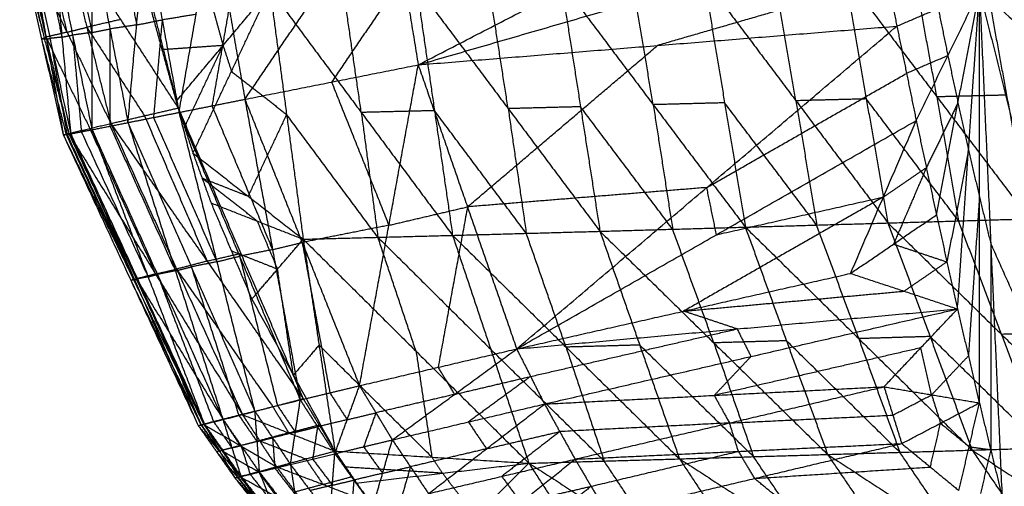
# Model space of a CAD drawing. Header units: millimetres. Extents: x -106 to 110, y -96 to 120.
# Tile 147 of 256: x -105 to -96, y -12 to -8. Entities that reach past the tile are written whole.
import ezdxf

# ---------------------------------------------------------------- set-up
doc = ezdxf.new("R2010")
doc.units = ezdxf.units.MM
doc.header["$MEASUREMENT"] = 0
doc.layers.add('Default', color=7, linetype='Continuous', true_color=0x000000)

msp = doc.modelspace()

# ---------------------------------------------------------------- linework, layer by layer
at = {"layer": 'Default'}
for points in [[(-101.3611, -8.2226, 14.2083), (-99.3296, -7.1752, 13.3163), (-97.2981, -6.1278, 12.4242)], [(-102.9534, -8.5389, 14.1479), (-102.2907, -7.5649, 14.1541), (-101.6279, -6.5909, 14.1604)], [(-101.6279, -6.5909, 14.1604), (-101.4945, -7.4067, 14.1843), (-101.3611, -8.2226, 14.2083)], [(-101.6279, -6.5909, 14.1604), (-101.4945, -7.4067, 14.1843), (-101.3611, -8.2226, 14.2083)], [(-104.013, -6.8643, 10.0769), (-103.7895, -7.7417, 10.1583), (-103.5659, -8.6192, 10.2396)], [(-103.5583, -8.6595, 13.877), (-103.4012, -7.7602, 13.9708), (-103.244, -6.8608, 14.0646)], [(-103.244, -6.8608, 14.0646), (-103.0987, -7.6998, 14.1062), (-102.9534, -8.5389, 14.1479)], [(-104.0269, -8.7529, 13.4847), (-103.9476, -7.8562, 13.6299), (-103.8683, -6.9595, 13.7751)], [(-103.8683, -6.9595, 13.7751), (-103.7133, -7.8095, 13.8261), (-103.5583, -8.6595, 13.877)], [(-104.8075, -7.0392, 10.9452), (-104.6974, -7.481, 10.9882), (-104.5872, -7.9229, 11.0313)], [(-104.6254, -6.9941, 10.5628), (-104.4051, -7.8777, 10.649), (-104.1848, -8.7614, 10.7351)], [(-104.6254, -6.9941, 10.5628), (-104.0956, -7.8066, 10.4012), (-103.5659, -8.6192, 10.2396)], [(-104.3594, -7.0328, 13.3646), (-104.3585, -7.9256, 13.1871), (-104.3577, -8.8183, 13.0097)], [(-104.3594, -7.0328, 13.3646), (-104.1931, -7.8929, 13.4246), (-104.0269, -8.7529, 13.4847)], [(-104.1138, -6.9962, 13.5698), (-104.0307, -7.4262, 13.5999), (-103.9476, -7.8562, 13.6299)], [(-101.3611, -8.2226, 14.2083), (-99.2482, -7.6104, 13.3163), (-97.1353, -6.9981, 12.4242)], [(-97.1353, -6.9981, 12.4242), (-97.0501, -7.4326, 12.4242), (-96.9649, -7.8671, 12.4242)], [(-97.1353, -6.9981, 12.4242), (-97.0501, -7.4326, 12.4242), (-96.9649, -7.8671, 12.4242)], [(-105.0217, -7.1046, 11.8155), (-104.8213, -7.9855, 11.8966), (-104.6209, -8.8665, 11.9777)], [(-105.0217, -7.1046, 11.8155), (-104.7964, -7.9784, 11.6562), (-104.5712, -8.8522, 11.497)], [(-105.0057, -7.0945, 11.5715), (-104.9011, -7.5364, 11.6139), (-104.7964, -7.9784, 11.6562)], [(-104.9897, -7.0843, 11.3275), (-104.7804, -7.9683, 11.4122), (-104.5712, -8.8522, 11.497)], [(-104.9897, -7.0843, 11.3275), (-104.5872, -7.9229, 11.0313), (-104.1848, -8.7614, 10.7351)], [(-104.9774, -7.1044, 12.0791), (-104.8772, -7.5448, 12.1196), (-104.777, -7.9853, 12.1602)], [(-104.933, -7.1041, 12.3427), (-104.777, -7.9853, 12.1602), (-104.6209, -8.8665, 11.9777)], [(-104.933, -7.1041, 12.3427), (-104.7432, -7.98, 12.4182), (-104.5534, -8.8558, 12.4938)], [(-104.8235, -7.0924, 12.6077), (-104.7286, -7.5304, 12.6455), (-104.6337, -7.9683, 12.6833)], [(-104.714, -7.0807, 12.8728), (-104.6337, -7.9683, 12.6833), (-104.5534, -8.8558, 12.4938)], [(-104.714, -7.0807, 12.8728), (-104.5358, -7.9495, 12.9413), (-104.3577, -8.8183, 13.0097)], [(-104.5367, -7.0568, 13.1187), (-104.4476, -7.4912, 13.1529), (-104.3585, -7.9256, 13.1871)], [(-101.4945, -7.4067, 14.1843), (-101.8259, -7.8937, 14.1812), (-102.1573, -8.3807, 14.1781)], [(-97.8918, -8.5524, 7.1113), (-97.9914, -7.983, 6.9661), (-98.091, -7.4136, 6.8208)], [(-97.4448, -7.397, 6.4806), (-97.2456, -8.5358, 6.7711), (-97.0464, -9.6747, 7.0616)], [(-97.4448, -7.397, 6.4806), (-96.5969, -8.5168, 6.4473), (-95.7489, -9.6366, 6.414)], [(-96.5969, -8.5168, 6.4473), (-96.7009, -7.9489, 6.3052), (-96.8049, -7.381, 6.163)], [(-96.165, -7.3651, 5.8455), (-95.957, -8.5009, 6.1297), (-95.7489, -9.6366, 6.414)], [(-96.165, -7.3651, 5.8455), (-95.3157, -8.4814, 5.8289), (-94.4665, -9.5977, 5.8124)], [(-101.3781, -7.4983, 8.6492), (-101.2118, -8.6434, 8.9621), (-101.0456, -9.7885, 9.275)], [(-101.3781, -7.4983, 8.6492), (-100.535, -8.6247, 8.5725), (-99.692, -9.7511, 8.4958)], [(-100.535, -8.6247, 8.5725), (-100.6244, -8.053, 8.4203), (-100.7137, -7.4813, 8.2681)], [(-100.0494, -7.4643, 7.8869), (-99.8707, -8.6077, 8.1914), (-99.692, -9.7511, 8.4958)], [(-100.0494, -7.4643, 7.8869), (-99.203, -8.5885, 7.8206), (-98.3565, -9.7128, 7.7544)], [(-99.203, -8.5885, 7.8206), (-99.2982, -8.0179, 7.6723), (-99.3933, -7.4473, 7.524)], [(-97.0501, -7.4326, 12.4242), (-98.1066, -7.7387, 12.8702), (-99.163, -8.0448, 13.3163)], [(-98.7372, -7.4302, 7.1611), (-98.5469, -8.5715, 7.4577), (-98.3565, -9.7128, 7.7544)], [(-98.7372, -7.4302, 7.1611), (-97.8918, -8.5524, 7.1113), (-97.0464, -9.6747, 7.0616)], [(-103.5843, -8.5587, 10.2306), (-103.1537, -8.0452, 9.8354), (-102.7231, -7.5316, 9.4403)], [(-103.43, -9.0329, 10.3131), (-103.0765, -8.2822, 9.8767), (-102.7231, -7.5316, 9.4403)], [(-103.2844, -7.5705, 9.7804), (-103.219, -7.8079, 9.8079), (-103.1537, -8.0452, 9.8354)], [(-102.7231, -7.5316, 9.4403), (-102.5703, -8.6779, 9.7621), (-102.4176, -9.8241, 10.0839)], [(-102.7231, -7.5316, 9.4403), (-101.8843, -8.66, 9.3576), (-101.0456, -9.7885, 9.275)], [(-101.8843, -8.66, 9.3576), (-101.9674, -8.0875, 9.2012), (-102.0506, -7.5149, 9.0447)], [(-96.9649, -7.8671, 12.4242), (-96.5853, -7.705, 12.2207), (-96.2057, -7.543, 12.0172)], [(-96.7869, -8.7344, 12.4242), (-96.4963, -8.1387, 12.2207), (-96.2057, -7.543, 12.0172)], [(-96.6013, -9.6002, 12.4242), (-96.4035, -8.5716, 12.2207), (-96.2057, -7.543, 12.0172)], [(-96.408, -10.4644, 12.4242), (-96.3069, -9.0037, 12.2207), (-96.2057, -7.543, 12.0172)], [(-96.2073, -11.3266, 12.4242), (-96.2065, -9.4348, 12.2207), (-96.2057, -7.543, 12.0172)], [(-96.2057, -7.543, 12.0172), (-96.1023, -9.865, 12.2207), (-95.9989, -12.187, 12.4242)], [(-96.2057, -7.543, 12.0172), (-95.0141, -12.3001, 12.0172), (-93.8225, -17.0572, 12.0172)], [(-96.2057, -7.543, 12.0172), (-91.8459, -11.3391, 10.5669), (-87.4861, -15.1351, 9.1165)], [(-103.8456, -7.6095, 10.1205), (-103.715, -8.0841, 10.1755), (-103.5843, -8.5587, 10.2306)], [(-103.4012, -7.7602, 13.9708), (-103.5573, -7.7848, 13.8985), (-103.7133, -7.8095, 13.8261)], [(-103.0987, -7.6998, 14.1062), (-103.1773, -8.1495, 14.0593), (-103.2559, -8.5992, 14.0124)], [(-96.5853, -7.705, 12.2207), (-96.5408, -7.9219, 12.2207), (-96.4963, -8.1387, 12.2207)], [(-104.0956, -7.8066, 10.4012), (-104.2504, -7.8422, 10.5251), (-104.4051, -7.8777, 10.649)], [(-103.9476, -7.8562, 13.6299), (-104.0704, -7.8745, 13.5273), (-104.1931, -7.8929, 13.4246)], [(-103.9476, -7.8562, 13.6299), (-103.8305, -7.8329, 13.728), (-103.7133, -7.8095, 13.8261)], [(-103.7133, -7.8095, 13.8261), (-103.753, -8.2579, 13.7535), (-103.7926, -8.7062, 13.6809)], [(-101.3611, -8.2226, 14.2083), (-99.163, -8.0448, 13.3163), (-96.9649, -7.8671, 12.4242)], [(-100.4567, -10.8313, 14.1317), (-98.7108, -9.3492, 13.278), (-96.9649, -7.8671, 12.4242)], [(-96.9649, -7.8671, 12.4242), (-96.8759, -8.3008, 12.4242), (-96.7869, -8.7344, 12.4242)], [(-96.9649, -7.8671, 12.4242), (-96.8759, -8.3008, 12.4242), (-96.7869, -8.7344, 12.4242)], [(-104.5872, -7.9229, 11.0313), (-104.6838, -7.9456, 11.2218), (-104.7804, -7.9683, 11.4122)], [(-104.6337, -7.9683, 12.6833), (-104.5848, -7.9589, 12.8123), (-104.5358, -7.9495, 12.9413)], [(-104.5872, -7.9229, 11.0313), (-104.4962, -7.9003, 10.8401), (-104.4051, -7.8777, 10.649)], [(-104.3585, -7.9256, 13.1871), (-104.4472, -7.9375, 13.0642), (-104.5358, -7.9495, 12.9413)], [(-104.5358, -7.9495, 12.9413), (-104.4957, -8.3933, 12.8465), (-104.4556, -8.8371, 12.7517)], [(-104.4051, -7.8777, 10.649), (-104.1402, -8.284, 10.5682), (-103.8753, -8.6903, 10.4874)], [(-104.3585, -7.9256, 13.1871), (-104.2758, -7.9092, 13.3059), (-104.1931, -7.8929, 13.4246)], [(-104.1931, -7.8929, 13.4246), (-104.1927, -8.3392, 13.3359), (-104.1923, -8.7856, 13.2472)], [(-104.7964, -7.9784, 11.6562), (-104.8089, -7.982, 11.7764), (-104.8213, -7.9855, 11.8966)], [(-104.777, -7.9853, 12.1602), (-104.7991, -7.9854, 12.0284), (-104.8213, -7.9855, 11.8966)], [(-104.8213, -7.9855, 11.8966), (-104.7087, -8.4224, 11.8169), (-104.596, -8.8593, 11.7373)], [(-104.7964, -7.9784, 11.6562), (-104.7884, -7.9733, 11.5342), (-104.7804, -7.9683, 11.4122)], [(-104.7804, -7.9683, 11.4122), (-104.5792, -8.3875, 11.2641), (-104.378, -8.8068, 11.116)], [(-104.777, -7.9853, 12.1602), (-104.7601, -7.9826, 12.2892), (-104.7432, -7.98, 12.4182)], [(-104.6337, -7.9683, 12.6833), (-104.6885, -7.9741, 12.5508), (-104.7432, -7.98, 12.4182)], [(-104.7432, -7.98, 12.4182), (-104.6652, -8.4206, 12.327), (-104.5872, -8.8611, 12.2357)], [(-103.1537, -8.0452, 9.8354), (-103.4343, -8.0646, 10.0055), (-103.715, -8.0841, 10.1755)], [(-103.5072, -8.7958, 10.2718), (-103.3304, -8.4205, 10.0536), (-103.1537, -8.0452, 9.8354)], [(-103.1537, -8.0452, 9.8354), (-103.1151, -8.1637, 9.8561), (-103.0765, -8.2822, 9.8767)], [(-100.9089, -9.5269, 14.17), (-100.036, -8.7859, 13.7431), (-99.163, -8.0448, 13.3163)], [(-96.4963, -8.1387, 12.2207), (-96.6861, -8.2197, 12.3225), (-96.8759, -8.3008, 12.4242)], [(-96.4963, -8.1387, 12.2207), (-96.4499, -8.3552, 12.2207), (-96.4035, -8.5716, 12.2207)], [(-102.9534, -8.5389, 14.1479), (-102.1573, -8.3807, 14.1781), (-101.3611, -8.2226, 14.2083)], [(-101.9004, -11.1692, 14.1889), (-101.6307, -9.6959, 14.1986), (-101.3611, -8.2226, 14.2083)], [(-101.3611, -8.2226, 14.2083), (-100.9089, -9.5269, 14.17), (-100.4567, -10.8313, 14.1317)], [(-101.3611, -8.2226, 14.2083), (-100.9089, -9.5269, 14.17), (-100.4567, -10.8313, 14.1317)], [(-103.0765, -8.2822, 9.8767), (-102.8234, -8.48, 9.8194), (-102.5703, -8.6779, 9.7621)], [(-98.7108, -9.3492, 13.278), (-97.7934, -8.825, 12.8511), (-96.8759, -8.3008, 12.4242)], [(-102.1573, -8.3807, 14.1781), (-101.894, -9.0383, 14.1883), (-101.6307, -9.6959, 14.1986)], [(-95.957, -8.5009, 6.1297), (-96.2769, -8.5088, 6.2885), (-96.5969, -8.5168, 6.4473)], [(-103.5843, -8.5587, 10.2306), (-103.5072, -8.7958, 10.2718), (-103.43, -9.0329, 10.3131)], [(-103.5583, -8.6595, 13.877), (-103.2559, -8.5992, 14.0124), (-102.9534, -8.5389, 14.1479)], [(-102.9534, -8.5389, 14.1479), (-102.6991, -9.9194, 14.0797), (-102.4447, -11.3, 14.0116)], [(-102.9534, -8.5389, 14.1479), (-102.4269, -9.854, 14.1684), (-101.9004, -11.1692, 14.1889)], [(-98.5469, -8.5715, 7.4577), (-98.8749, -8.58, 7.6392), (-99.203, -8.5885, 7.8206)], [(-99.203, -8.5885, 7.8206), (-99.1136, -9.1602, 7.9729), (-99.0243, -9.7319, 8.1251)], [(-97.7015, -9.6937, 7.408), (-98.1242, -9.1326, 7.4329), (-98.5469, -8.5715, 7.4577)], [(-97.2456, -8.5358, 6.7711), (-97.5687, -8.5441, 6.9412), (-97.8918, -8.5524, 7.1113)], [(-97.8918, -8.5524, 7.1113), (-97.7966, -9.1231, 7.2597), (-97.7015, -9.6937, 7.408)], [(-96.3977, -9.6556, 6.7378), (-96.8216, -9.0957, 6.7545), (-97.2456, -8.5358, 6.7711)], [(-96.4035, -8.5716, 12.2207), (-96.5488, -8.8695, 12.3225), (-96.6941, -9.1673, 12.4242)], [(-96.5969, -8.5168, 6.4473), (-96.4973, -9.0862, 6.5926), (-96.3977, -9.6556, 6.7378)], [(-96.4035, -8.5716, 12.2207), (-96.3552, -8.7877, 12.2207), (-96.3069, -9.0037, 12.2207)], [(-104.1848, -8.7614, 10.7351), (-103.8753, -8.6903, 10.4874), (-103.5659, -8.6192, 10.2396)], [(-104.0269, -8.7529, 13.4847), (-103.7926, -8.7062, 13.6809), (-103.5583, -8.6595, 13.877)], [(-103.5659, -8.6192, 10.2396), (-102.9915, -9.9539, 10.6399), (-102.4171, -11.2887, 11.0401)], [(-103.5583, -8.6595, 13.877), (-103.2109, -10.0311, 13.8021), (-102.8635, -11.4027, 13.7271)], [(-103.5583, -8.6595, 13.877), (-103.0015, -9.9798, 13.9443), (-102.4447, -11.3, 14.0116)], [(-103.2559, -8.5992, 14.0124), (-102.9775, -9.2593, 14.0461), (-102.6991, -9.9194, 14.0797)], [(-102.5703, -8.6779, 9.7621), (-102.7471, -9.0532, 9.9803), (-102.9238, -9.4285, 10.1985)], [(-101.7316, -9.8063, 9.6794), (-102.151, -9.2421, 9.7207), (-102.5703, -8.6779, 9.7621)], [(-101.2118, -8.6434, 8.9621), (-101.5481, -8.6517, 9.1599), (-101.8843, -8.66, 9.3576)], [(-101.8843, -8.66, 9.3576), (-101.808, -9.2332, 9.5185), (-101.7316, -9.8063, 9.6794)], [(-100.3688, -9.7698, 8.8854), (-100.7903, -9.2066, 8.9238), (-101.2118, -8.6434, 8.9621)], [(-99.8707, -8.6077, 8.1914), (-100.2029, -8.6162, 8.382), (-100.535, -8.6247, 8.5725)], [(-100.535, -8.6247, 8.5725), (-100.4519, -9.1973, 8.729), (-100.3688, -9.7698, 8.8854)], [(-99.0243, -9.7319, 8.1251), (-99.4475, -9.1698, 8.1582), (-99.8707, -8.6077, 8.1914)], [(-104.5712, -8.8522, 11.497), (-104.378, -8.8068, 11.116), (-104.1848, -8.7614, 10.7351)], [(-104.3577, -8.8183, 13.0097), (-104.1923, -8.7856, 13.2472), (-104.0269, -8.7529, 13.4847)], [(-104.1848, -8.7614, 10.7351), (-103.5803, -10.0981, 11.1174), (-102.9759, -11.4348, 11.4996)], [(-104.1848, -8.7614, 10.7351), (-103.3009, -10.025, 10.8876), (-102.4171, -11.2887, 11.0401)], [(-104.0269, -8.7529, 13.4847), (-103.5916, -10.1145, 13.4254), (-103.1563, -11.4762, 13.3662)], [(-104.0269, -8.7529, 13.4847), (-103.4452, -10.0778, 13.6059), (-102.8635, -11.4027, 13.7271)], [(-103.8753, -8.6903, 10.4874), (-103.5881, -9.3577, 10.6875), (-103.3009, -10.025, 10.8876)], [(-103.7926, -8.7062, 13.6809), (-103.5018, -9.3687, 13.7415), (-103.2109, -10.0311, 13.8021)], [(-100.4567, -10.8313, 14.1317), (-98.6218, -9.7829, 13.278), (-96.7869, -8.7344, 12.4242)], [(-97.3898, -10.1378, 12.8791), (-97.0884, -9.4361, 12.6517), (-96.7869, -8.7344, 12.4242)], [(-96.7869, -8.7344, 12.4242), (-96.6941, -9.1673, 12.4242), (-96.6013, -9.6002, 12.4242)], [(-96.7869, -8.7344, 12.4242), (-96.6941, -9.1673, 12.4242), (-96.6013, -9.6002, 12.4242)], [(-104.6209, -8.8665, 11.9777), (-104.596, -8.8593, 11.7373), (-104.5712, -8.8522, 11.497)], [(-104.6209, -8.8665, 11.9777), (-104.5872, -8.8611, 12.2357), (-104.5534, -8.8558, 12.4938)], [(-104.596, -8.8593, 11.7373), (-104.2859, -9.5274, 11.9014), (-103.9758, -10.1955, 12.0654)], [(-104.5872, -8.8611, 12.2357), (-104.2772, -9.5285, 12.3783), (-103.9673, -10.1958, 12.521)], [(-104.5712, -8.8522, 11.497), (-103.951, -10.1884, 11.8251), (-103.3308, -11.5246, 12.1531)], [(-104.5712, -8.8522, 11.497), (-103.7735, -10.1435, 11.4983), (-102.9759, -11.4348, 11.4996)], [(-104.5534, -8.8558, 12.4938), (-104.4556, -8.8371, 12.7517), (-104.3577, -8.8183, 13.0097)], [(-104.5534, -8.8558, 12.4938), (-103.9673, -10.1958, 12.521), (-103.3811, -11.5358, 12.5481)], [(-104.5534, -8.8558, 12.4938), (-103.94, -10.1881, 12.728), (-103.3265, -11.5203, 12.9622)], [(-104.4556, -8.8371, 12.7517), (-104.1488, -9.5032, 12.8688), (-103.8421, -10.1693, 12.986)], [(-104.378, -8.8068, 11.116), (-104.0757, -9.4751, 11.3072), (-103.7735, -10.1435, 11.4983)], [(-104.3577, -8.8183, 13.0097), (-103.8421, -10.1693, 12.986), (-103.3265, -11.5203, 12.9622)], [(-104.3577, -8.8183, 13.0097), (-103.757, -10.1472, 13.1879), (-103.1563, -11.4762, 13.3662)], [(-104.1923, -8.7856, 13.2472), (-103.892, -9.4501, 13.3363), (-103.5916, -10.1145, 13.4254)], [(-104.6209, -8.8665, 11.9777), (-104.001, -10.2011, 12.2629), (-103.3811, -11.5358, 12.5481)], [(-104.6209, -8.8665, 11.9777), (-103.9758, -10.1955, 12.0654), (-103.3308, -11.5246, 12.1531)], [(-103.43, -9.0329, 10.3131), (-103.347, -9.2617, 10.3632), (-103.2639, -9.4904, 10.4132)], [(-103.43, -9.0329, 10.3131), (-102.9238, -9.4285, 10.1985), (-102.4176, -9.8241, 10.0839)], [(-96.3069, -9.0037, 12.2207), (-96.4058, -9.518, 12.3225), (-96.5047, -10.0323, 12.4242)], [(-96.3069, -9.0037, 12.2207), (-96.2567, -9.2192, 12.2207), (-96.2065, -9.4348, 12.2207)], [(-97.0884, -9.4361, 12.6517), (-96.8912, -9.3017, 12.538), (-96.6941, -9.1673, 12.4242)], [(-96.6941, -9.1673, 12.4242), (-96.8448, -9.5182, 12.538), (-96.9956, -9.869, 12.6517)], [(-103.347, -9.2617, 10.3632), (-103.1354, -9.3451, 10.2808), (-102.9238, -9.4285, 10.1985)], [(-102.8408, -9.6573, 10.2485), (-103.0939, -9.4595, 10.3059), (-103.347, -9.2617, 10.3632)], [(-98.7108, -9.3492, 13.278), (-99.8099, -9.4381, 13.724), (-100.9089, -9.5269, 14.17)], [(-98.6218, -9.7829, 13.278), (-98.6663, -9.566, 13.278), (-98.7108, -9.3492, 13.278)], [(-103.2639, -9.4904, 10.4132), (-103.0768, -9.9323, 10.5418), (-102.8897, -10.3743, 10.6704)], [(-103.2639, -9.4904, 10.4132), (-102.8408, -9.6573, 10.2485), (-102.4176, -9.8241, 10.0839)], [(-97.0884, -9.4361, 12.6517), (-98.0058, -9.9603, 13.0785), (-98.9233, -10.4845, 13.5054)], [(-98.6218, -9.7829, 13.278), (-97.8551, -9.6095, 12.9648), (-97.0884, -9.4361, 12.6517)], [(-96.2065, -9.4348, 12.2207), (-96.2571, -10.1651, 12.3225), (-96.3077, -10.8955, 12.4242)], [(-96.2065, -9.4348, 12.2207), (-96.1544, -9.6499, 12.2207), (-96.1023, -9.865, 12.2207)], [(-101.6307, -9.6959, 14.1986), (-101.2698, -9.6114, 14.1843), (-100.9089, -9.5269, 14.17)], [(-100.9089, -9.5269, 14.17), (-101.0437, -10.2636, 14.1651), (-101.1786, -11.0003, 14.1603)], [(-102.8408, -9.6573, 10.2485), (-102.7472, -9.8782, 10.3129), (-102.6536, -10.0992, 10.3772)], [(-98.3565, -9.7128, 7.7544), (-97.7015, -9.6937, 7.408), (-97.0464, -9.6747, 7.0616)], [(-97.3898, -10.1378, 12.8791), (-96.9956, -9.869, 12.6517), (-96.6013, -9.6002, 12.4242)], [(-97.0464, -9.6747, 7.0616), (-96.3977, -9.6556, 6.7378), (-95.7489, -9.6366, 6.414)], [(-97.0464, -9.6747, 7.0616), (-96.6601, -10.7177, 7.5944), (-96.2738, -11.7607, 8.1272)], [(-97.0464, -9.6747, 7.0616), (-96.0036, -10.6979, 7.2647), (-94.9607, -11.7212, 7.4677)], [(-96.6013, -9.6002, 12.4242), (-96.5047, -10.0323, 12.4242), (-96.408, -10.4644, 12.4242)], [(-96.6013, -9.6002, 12.4242), (-96.5047, -10.0323, 12.4242), (-96.408, -10.4644, 12.4242)], [(-96.0036, -10.6979, 7.2647), (-96.2006, -10.1768, 7.0013), (-96.3977, -9.6556, 6.7378)], [(-101.6307, -9.6959, 14.1986), (-102.0288, -9.775, 14.1835), (-102.4269, -9.854, 14.1684)], [(-101.0456, -9.7885, 9.275), (-100.3688, -9.7698, 8.8854), (-99.692, -9.7511, 8.4958)], [(-99.692, -9.7511, 8.4958), (-99.0243, -9.7319, 8.1251), (-98.3565, -9.7128, 7.7544)], [(-99.692, -9.7511, 8.4958), (-99.3268, -10.796, 9.0416), (-98.9615, -11.841, 9.5874)], [(-99.692, -9.7511, 8.4958), (-98.6465, -10.7757, 8.6634), (-97.601, -11.8004, 8.831)], [(-98.6465, -10.7757, 8.6634), (-98.8354, -10.2538, 8.3943), (-99.0243, -9.7319, 8.1251)], [(-98.3565, -9.7128, 7.7544), (-97.9787, -10.7566, 8.2927), (-97.601, -11.8004, 8.831)], [(-98.3565, -9.7128, 7.7544), (-97.3152, -10.7368, 7.9408), (-96.2738, -11.7607, 8.1272)], [(-97.3152, -10.7368, 7.9408), (-97.5083, -10.2152, 7.6744), (-97.7015, -9.6937, 7.408)], [(-102.8897, -10.3743, 10.6704), (-102.6536, -10.0992, 10.3772), (-102.4176, -9.8241, 10.0839)], [(-102.6991, -9.9194, 14.0797), (-102.563, -9.8867, 14.1241), (-102.4269, -9.854, 14.1684)], [(-102.4269, -9.854, 14.1684), (-102.2997, -10.5443, 14.1343), (-102.1725, -11.2346, 14.1003)], [(-102.4176, -9.8241, 10.0839), (-101.7316, -9.8063, 9.6794), (-101.0456, -9.7885, 9.275)], [(-102.4176, -9.8241, 10.0839), (-102.272, -10.7968, 10.6851), (-102.1264, -11.7695, 11.2863)], [(-102.4176, -9.8241, 10.0839), (-101.3812, -10.8525, 10.234), (-100.3449, -11.8809, 10.384)], [(-101.7316, -9.8063, 9.6794), (-101.2134, -10.3205, 9.7545), (-100.6952, -10.8347, 9.8295)], [(-101.3812, -10.8525, 10.234), (-101.5564, -10.3294, 9.9567), (-101.7316, -9.8063, 9.6794)], [(-101.0456, -9.7885, 9.275), (-100.6952, -10.8347, 9.8295), (-100.3449, -11.8809, 10.384)], [(-101.0456, -9.7885, 9.275), (-100.0036, -10.8147, 9.4312), (-98.9615, -11.841, 9.5874)], [(-100.0036, -10.8147, 9.4312), (-100.1862, -10.2923, 9.1583), (-100.3688, -9.7698, 8.8854)], [(-102.6536, -10.0992, 10.3772), (-102.8652, -10.0158, 10.4595), (-103.0768, -9.9323, 10.5418)], [(-102.6991, -9.9194, 14.0797), (-102.8503, -9.9496, 14.012), (-103.0015, -9.9798, 13.9443)], [(-96.9956, -9.869, 12.6517), (-96.7501, -9.9507, 12.538), (-96.5047, -10.0323, 12.4242)], [(-96.1023, -9.865, 12.2207), (-96.1027, -10.8109, 12.3225), (-96.1031, -11.7568, 12.4242)], [(-96.1023, -9.865, 12.2207), (-95.5582, -11.0826, 12.1189), (-95.0141, -12.3001, 12.0172)], [(-103.3009, -10.025, 10.8876), (-103.4406, -10.0616, 11.0025), (-103.5803, -10.0981, 11.1174)], [(-103.2109, -10.0311, 13.8021), (-103.3281, -10.0545, 13.704), (-103.4452, -10.0778, 13.6059)], [(-103.3009, -10.025, 10.8876), (-103.1462, -9.9895, 10.7637), (-102.9915, -9.9539, 10.6399)], [(-103.2109, -10.0311, 13.8021), (-103.1062, -10.0054, 13.8732), (-103.0015, -9.9798, 13.9443)], [(-103.0015, -9.9798, 13.9443), (-102.8278, -10.6656, 13.9068), (-102.6541, -11.3514, 13.8694)], [(-96.5047, -10.0323, 12.4242), (-96.7018, -10.1667, 12.538), (-96.8989, -10.3011, 12.6517)], [(-103.7735, -10.1435, 11.4983), (-103.6769, -10.1208, 11.3078), (-103.5803, -10.0981, 11.1174)], [(-103.5916, -10.1145, 13.4254), (-103.6743, -10.1309, 13.3067), (-103.757, -10.1472, 13.1879)], [(-103.5916, -10.1145, 13.4254), (-103.5184, -10.0962, 13.5157), (-103.4452, -10.0778, 13.6059)], [(-103.5803, -10.0981, 11.1174), (-103.1384, -10.7299, 11.1936), (-102.6965, -11.3617, 11.2699)], [(-103.4452, -10.0778, 13.6059), (-103.2275, -10.7586, 13.5763), (-103.0099, -11.4394, 13.5467)], [(-102.5081, -11.0719, 10.9784), (-102.5808, -10.5855, 10.6778), (-102.6536, -10.0992, 10.3772)], [(-103.9758, -10.1955, 12.0654), (-103.9884, -10.1983, 12.1642), (-104.001, -10.2011, 12.2629)], [(-103.9673, -10.1958, 12.521), (-103.9841, -10.1985, 12.3919), (-104.001, -10.2011, 12.2629)], [(-104.001, -10.2011, 12.2629), (-103.6785, -10.8657, 12.3068), (-103.3559, -11.5302, 12.3506)], [(-103.9758, -10.1955, 12.0654), (-103.9634, -10.192, 11.9452), (-103.951, -10.1884, 11.8251)], [(-103.9673, -10.1958, 12.521), (-103.9536, -10.1919, 12.6245), (-103.94, -10.1881, 12.728)], [(-103.7735, -10.1435, 11.4983), (-103.8622, -10.1659, 11.6617), (-103.951, -10.1884, 11.8251)], [(-103.951, -10.1884, 11.8251), (-103.5521, -10.8341, 11.8257), (-103.1533, -11.4797, 11.8264)], [(-103.8421, -10.1693, 12.986), (-103.891, -10.1787, 12.857), (-103.94, -10.1881, 12.728)], [(-103.94, -10.1881, 12.728), (-103.6469, -10.8581, 12.7416), (-103.3538, -11.5281, 12.7552)], [(-103.8421, -10.1693, 12.986), (-103.7996, -10.1583, 13.087), (-103.757, -10.1472, 13.1879)], [(-103.757, -10.1472, 13.1879), (-103.4992, -10.8227, 13.1761), (-103.2414, -11.4982, 13.1642)], [(-100.4567, -10.8313, 14.1317), (-98.9233, -10.4845, 13.5054), (-97.3898, -10.1378, 12.8791)], [(-97.3898, -10.1378, 12.8791), (-96.8989, -10.3011, 12.6517), (-96.408, -10.4644, 12.4242)], [(-98.9233, -10.4845, 13.5054), (-97.9111, -10.3928, 13.0785), (-96.8989, -10.3011, 12.6517)], [(-102.8897, -10.3743, 10.6704), (-102.5081, -11.0719, 10.9784), (-102.1264, -11.7695, 11.2863)], [(-100.4567, -10.8313, 14.1317), (-98.4324, -10.6478, 13.278), (-96.408, -10.4644, 12.4242)], [(-100.2015, -11.3373, 14.0909), (-98.3047, -10.9008, 13.2576), (-96.408, -10.4644, 12.4242)], [(-98.4324, -10.6478, 13.278), (-98.6778, -10.5662, 13.3917), (-98.9233, -10.4845, 13.5054)], [(-97.0833, -11.1789, 12.8447), (-96.7457, -10.8216, 12.6345), (-96.408, -10.4644, 12.4242)], [(-96.408, -10.4644, 12.4242), (-96.3077, -10.8955, 12.4242), (-96.2073, -11.3266, 12.4242)], [(-96.408, -10.4644, 12.4242), (-96.3077, -10.8955, 12.4242), (-96.2073, -11.3266, 12.4242)], [(-100.3291, -11.0843, 14.1113), (-99.3807, -10.8661, 13.6946), (-98.4324, -10.6478, 13.278)], [(-98.4324, -10.6478, 13.278), (-98.3686, -10.7743, 13.2678), (-98.3047, -10.9008, 13.2576)], [(-97.9787, -10.7566, 8.2927), (-98.3126, -10.7662, 8.478), (-98.6465, -10.7757, 8.6634)], [(-96.9374, -11.7806, 8.4791), (-97.4581, -11.2686, 8.3859), (-97.9787, -10.7566, 8.2927)], [(-96.6601, -10.7177, 7.5944), (-96.9877, -10.7272, 7.7676), (-97.3152, -10.7368, 7.9408)], [(-97.3152, -10.7368, 7.9408), (-97.1263, -11.2587, 8.21), (-96.9374, -11.7806, 8.4791)], [(-95.6173, -11.7409, 7.7975), (-96.1387, -11.2293, 7.696), (-96.6601, -10.7177, 7.5944)], [(-95.3548, -10.6789, 6.9409), (-95.6792, -10.6884, 7.1028), (-96.0036, -10.6979, 7.2647)], [(-96.0036, -10.6979, 7.2647), (-95.8104, -11.2194, 7.5311), (-95.6173, -11.7409, 7.7975)], [(-102.272, -10.7968, 10.6851), (-102.39, -10.9344, 10.8317), (-102.5081, -11.0719, 10.9784)], [(-101.2357, -11.8252, 10.8352), (-101.7538, -11.311, 10.7601), (-102.272, -10.7968, 10.6851)], [(-101.9004, -11.1692, 14.1889), (-101.1786, -11.0003, 14.1603), (-100.4567, -10.8313, 14.1317)], [(-101.599, -11.6668, 14.1809), (-101.0278, -11.2491, 14.1563), (-100.4567, -10.8313, 14.1317)], [(-101.3812, -10.8525, 10.234), (-101.3085, -11.3389, 10.5346), (-101.2357, -11.8252, 10.8352)], [(-99.6532, -11.8609, 9.9857), (-100.1742, -11.3478, 9.9076), (-100.6952, -10.8347, 9.8295)], [(-100.4567, -10.8313, 14.1317), (-100.3291, -11.0843, 14.1113), (-100.2015, -11.3373, 14.0909)], [(-100.4567, -10.8313, 14.1317), (-100.3291, -11.0843, 14.1113), (-100.2015, -11.3373, 14.0909)], [(-99.3268, -10.796, 9.0416), (-99.6652, -10.8054, 9.2364), (-100.0036, -10.8147, 9.4312)], [(-100.0036, -10.8147, 9.4312), (-99.8284, -11.3378, 9.7084), (-99.6532, -11.8609, 9.9857)], [(-98.2812, -11.8207, 9.2092), (-98.804, -11.3084, 9.1254), (-99.3268, -10.796, 9.0416)], [(-98.6465, -10.7757, 8.6634), (-98.4639, -11.2982, 8.9363), (-98.2812, -11.8207, 9.2092)], [(-96.7457, -10.8216, 12.6345), (-97.694, -11.0399, 13.0511), (-98.6424, -11.2581, 13.4678)], [(-96.6453, -11.2528, 12.6345), (-96.6955, -11.0372, 12.6345), (-96.7457, -10.8216, 12.6345)], [(-98.6424, -11.2581, 13.4678), (-98.4736, -11.0795, 13.3627), (-98.3047, -10.9008, 13.2576)], [(-96.3077, -10.8955, 12.4242), (-96.4765, -11.0741, 12.5293), (-96.6453, -11.2528, 12.6345)], [(-101.1786, -11.0003, 14.1603), (-101.1032, -11.1247, 14.1583), (-101.0278, -11.2491, 14.1563)], [(-101.0278, -11.2491, 14.1563), (-100.6785, -11.1667, 14.1338), (-100.3291, -11.0843, 14.1113)], [(-100.3291, -11.0843, 14.1113), (-100.6146, -11.2932, 14.1236), (-100.9002, -11.5021, 14.1359)], [(-102.4447, -11.3, 14.0116), (-102.1725, -11.2346, 14.1003), (-101.9004, -11.1692, 14.1889)], [(-102.1273, -11.7934, 14.0321), (-102.0138, -11.4813, 14.1105), (-101.9004, -11.1692, 14.1889)], [(-101.9004, -11.1692, 14.1889), (-101.7497, -11.418, 14.1849), (-101.599, -11.6668, 14.1809)], [(-100.2015, -11.3373, 14.0909), (-98.6424, -11.2581, 13.4678), (-97.0833, -11.1789, 12.8447)], [(-99.9207, -11.8439, 14.0429), (-98.502, -11.5114, 13.4438), (-97.0833, -11.1789, 12.8447)], [(-97.0833, -11.1789, 12.8447), (-97.0016, -11.4397, 12.8347), (-96.9199, -11.7004, 12.8248)], [(-97.0833, -11.1789, 12.8447), (-96.6453, -11.2528, 12.6345), (-96.2073, -11.3266, 12.4242)], [(-102.9759, -11.4348, 11.4996), (-102.6965, -11.3617, 11.2699), (-102.4171, -11.2887, 11.0401)], [(-102.8635, -11.4027, 13.7271), (-102.6541, -11.3514, 13.8694), (-102.4447, -11.3, 14.0116)], [(-102.535, -11.8919, 13.7816), (-102.4898, -11.596, 13.8966), (-102.4447, -11.3, 14.0116)], [(-102.4447, -11.3, 14.0116), (-102.286, -11.5467, 14.0219), (-102.1273, -11.7934, 14.0321)], [(-102.4171, -11.2887, 11.0401), (-102.2718, -11.5291, 11.1632), (-102.1264, -11.7695, 11.2863)], [(-102.1725, -11.2346, 14.1003), (-102.0932, -11.358, 14.1054), (-102.0138, -11.4813, 14.1105)], [(-101.0278, -11.2491, 14.1563), (-101.3888, -11.3336, 14.1706), (-101.7497, -11.418, 14.1849)], [(-98.6424, -11.2581, 13.4678), (-98.5722, -11.3848, 13.4558), (-98.502, -11.5114, 13.4438)], [(-97.0016, -11.4397, 12.8347), (-96.8235, -11.3462, 12.7346), (-96.6453, -11.2528, 12.6345)], [(-96.6453, -11.2528, 12.6345), (-96.6044, -11.3831, 12.6295), (-96.5636, -11.5135, 12.6245)], [(-102.6965, -11.3617, 11.2699), (-102.6238, -11.482, 11.3314), (-102.5512, -11.6022, 11.393)], [(-102.6541, -11.3514, 13.8694), (-102.5719, -11.4737, 13.883), (-102.4898, -11.596, 13.8966)], [(-101.599, -11.6668, 14.1809), (-100.9002, -11.5021, 14.1359), (-100.2015, -11.3373, 14.0909)], [(-101.599, -11.6668, 14.1809), (-100.9002, -11.5021, 14.1359), (-100.2015, -11.3373, 14.0909)], [(-101.2664, -12.1599, 14.1697), (-100.7339, -11.7486, 14.1303), (-100.2015, -11.3373, 14.0909)], [(-100.2015, -11.3373, 14.0909), (-100.0611, -11.5906, 14.0669), (-99.9207, -11.8439, 14.0429)], [(-96.9199, -11.7004, 12.8248), (-96.5636, -11.5135, 12.6245), (-96.2073, -11.3266, 12.4242)], [(-96.3943, -12.1319, 12.6148), (-96.3008, -11.7292, 12.5195), (-96.2073, -11.3266, 12.4242)], [(-96.2073, -11.3266, 12.4242), (-96.1031, -11.7568, 12.4242), (-95.9989, -12.187, 12.4242)], [(-96.2073, -11.3266, 12.4242), (-96.1031, -11.7568, 12.4242), (-95.9989, -12.187, 12.4242)], [(-103.3308, -11.5246, 12.1531), (-103.1533, -11.4797, 11.8264), (-102.9759, -11.4348, 11.4996)], [(-103.3265, -11.5203, 12.9622), (-103.2414, -11.4982, 13.1642), (-103.1563, -11.4762, 13.3662)], [(-103.1563, -11.4762, 13.3662), (-103.0099, -11.4394, 13.5467), (-102.8635, -11.4027, 13.7271)], [(-103.1563, -11.4762, 13.3662), (-103.0727, -11.7394, 13.228), (-102.9892, -12.0027, 13.0898)], [(-103.1563, -11.4762, 13.3662), (-102.9888, -11.7189, 13.4117), (-102.8212, -11.9617, 13.4572)], [(-103.1533, -11.4797, 11.8264), (-103.0749, -11.5993, 11.8838), (-102.9966, -11.7189, 11.9412)], [(-103.0099, -11.4394, 13.5467), (-102.9261, -11.5608, 13.5694), (-102.8424, -11.6822, 13.5922)], [(-102.9759, -11.4348, 11.4996), (-102.8191, -11.674, 11.6145), (-102.6624, -11.9132, 11.7293)], [(-102.9759, -11.4348, 11.4996), (-102.5512, -11.6022, 11.393), (-102.1264, -11.7695, 11.2863)], [(-102.8635, -11.4027, 13.7271), (-102.8424, -11.6822, 13.5922), (-102.8212, -11.9617, 13.4572)], [(-102.8635, -11.4027, 13.7271), (-102.6992, -11.6473, 13.7543), (-102.535, -11.8919, 13.7816)], [(-102.0138, -11.4813, 14.1105), (-102.1499, -11.514, 14.0662), (-102.286, -11.5467, 14.0219)], [(-102.0138, -11.4813, 14.1105), (-101.8818, -11.4497, 14.1477), (-101.7497, -11.418, 14.1849)], [(-101.7497, -11.418, 14.1849), (-101.8064, -11.5741, 14.1457), (-101.8631, -11.7301, 14.1065)], [(-98.502, -11.5114, 13.4438), (-97.7518, -11.4756, 13.1393), (-97.0016, -11.4397, 12.8347)], [(-103.3811, -11.5358, 12.5481), (-103.3538, -11.5281, 12.7552), (-103.3265, -11.5203, 12.9622)], [(-103.3811, -11.5358, 12.5481), (-103.3559, -11.5302, 12.3506), (-103.3308, -11.5246, 12.1531)], [(-103.3811, -11.5358, 12.5481), (-103.2132, -11.7758, 12.6289), (-103.0453, -12.0159, 12.7096)], [(-103.3811, -11.5358, 12.5481), (-103.1905, -11.7695, 12.446), (-102.9999, -12.0032, 12.3438)], [(-103.3559, -11.5302, 12.3506), (-103.2732, -11.6499, 12.3983), (-103.1905, -11.7695, 12.446)], [(-103.3538, -11.5281, 12.7552), (-103.2699, -11.6481, 12.7956), (-103.1859, -11.7681, 12.8359)], [(-103.3308, -11.5246, 12.1531), (-103.1653, -11.7639, 12.2485), (-102.9999, -12.0032, 12.3438)], [(-103.3308, -11.5246, 12.1531), (-102.9966, -11.7189, 11.9412), (-102.6624, -11.9132, 11.7293)], [(-103.3265, -11.5203, 12.9622), (-103.1859, -11.7681, 12.8359), (-103.0453, -12.0159, 12.7096)], [(-103.3265, -11.5203, 12.9622), (-103.1578, -11.7615, 13.026), (-102.9892, -12.0027, 13.0898)], [(-103.2414, -11.4982, 13.1642), (-103.1571, -11.6188, 13.1961), (-103.0727, -11.7394, 13.228)], [(-102.5512, -11.6022, 11.393), (-102.4115, -11.5656, 11.2781), (-102.2718, -11.5291, 11.1632)], [(-102.4898, -11.596, 13.8966), (-102.3879, -11.5713, 13.9592), (-102.286, -11.5467, 14.0219)], [(-102.286, -11.5467, 14.0219), (-102.3086, -11.6947, 13.9644), (-102.3311, -11.8426, 13.9069)], [(-100.9002, -11.5021, 14.1359), (-100.8171, -11.6253, 14.1331), (-100.7339, -11.7486, 14.1303)], [(-98.502, -11.5114, 13.4438), (-99.2815, -11.551, 13.7554), (-100.0611, -11.5906, 14.0669)], [(-98.4203, -11.7722, 13.4338), (-98.4612, -11.6418, 13.4388), (-98.502, -11.5114, 13.4438)], [(-96.6571, -11.9162, 12.7198), (-96.6103, -11.7148, 12.6721), (-96.5636, -11.5135, 12.6245)], [(-96.5636, -11.5135, 12.6245), (-96.4322, -11.6214, 12.572), (-96.3008, -11.7292, 12.5195)], [(-102.8424, -11.6822, 13.5922), (-102.7708, -11.6648, 13.6733), (-102.6992, -11.6473, 13.7543)], [(-102.5512, -11.6022, 11.393), (-102.6851, -11.6381, 11.5037), (-102.8191, -11.674, 11.6145)], [(-102.4898, -11.596, 13.8966), (-102.5945, -11.6217, 13.8255), (-102.6992, -11.6473, 13.7543)], [(-102.6992, -11.6473, 13.7543), (-102.6887, -11.7871, 13.6869), (-102.6781, -11.9268, 13.6194)], [(-100.7339, -11.7486, 14.1303), (-100.3975, -11.6696, 14.0986), (-100.0611, -11.5906, 14.0669)], [(-100.0611, -11.5906, 14.0669), (-100.3273, -11.7963, 14.0866), (-100.5936, -12.0019, 14.1063)], [(-102.9966, -11.7189, 11.9412), (-103.081, -11.7414, 12.0949), (-103.1653, -11.7639, 12.2485)], [(-103.0727, -11.7394, 13.228), (-103.1153, -11.7505, 13.127), (-103.1578, -11.7615, 13.026)], [(-103.0727, -11.7394, 13.228), (-103.0308, -11.7292, 13.3199), (-102.9888, -11.7189, 13.4117)], [(-102.9966, -11.7189, 11.9412), (-102.9078, -11.6964, 11.7779), (-102.8191, -11.674, 11.6145)], [(-102.8424, -11.6822, 13.5922), (-102.9156, -11.7006, 13.5019), (-102.9888, -11.7189, 13.4117)], [(-102.9888, -11.7189, 13.4117), (-102.947, -11.8506, 13.3426), (-102.9052, -11.9822, 13.2735)], [(-102.8191, -11.674, 11.6145), (-102.6068, -11.7577, 11.5612), (-102.3944, -11.8413, 11.5078)], [(-102.1273, -11.7934, 14.0321), (-101.8631, -11.7301, 14.1065), (-101.599, -11.6668, 14.1809)], [(-102.1273, -11.7934, 14.0321), (-101.8631, -11.7301, 14.1065), (-101.599, -11.6668, 14.1809)], [(-101.8631, -11.7301, 14.1065), (-101.7756, -11.8516, 14.1118), (-101.6882, -11.9731, 14.1171)], [(-101.7774, -12.2795, 14.0533), (-101.6882, -11.9731, 14.1171), (-101.599, -11.6668, 14.1809)], [(-101.599, -11.6668, 14.1809), (-101.4327, -11.9134, 14.1753), (-101.2664, -12.1599, 14.1697)], [(-100.7339, -11.7486, 14.1303), (-101.0833, -11.831, 14.1528), (-101.4327, -11.9134, 14.1753)], [(-99.9207, -11.8439, 14.0429), (-98.4203, -11.7722, 13.4338), (-96.9199, -11.7004, 12.8248)], [(-99.6258, -12.3418, 13.9916), (-98.2729, -12.0211, 13.4082), (-96.9199, -11.7004, 12.8248)], [(-96.9199, -11.7004, 12.8248), (-96.6571, -11.9162, 12.7198), (-96.3943, -12.1319, 12.6148)], [(-96.3008, -11.7292, 12.5195), (-96.2019, -11.743, 12.4719), (-96.1031, -11.7568, 12.4242)], [(-96.2738, -11.7607, 8.1272), (-95.6173, -11.7409, 7.7975), (-94.9607, -11.7212, 7.4677)], [(-96.1031, -11.7568, 12.4242), (-96.1498, -11.9581, 12.4719), (-96.1966, -12.1595, 12.5195)], [(-103.1859, -11.7681, 12.8359), (-103.1996, -11.772, 12.7324), (-103.2132, -11.7758, 12.6289)], [(-103.1905, -11.7695, 12.446), (-103.2019, -11.7727, 12.5374), (-103.2132, -11.7758, 12.6289)], [(-103.2132, -11.7758, 12.6289), (-103.1179, -11.8927, 12.5778), (-103.0226, -12.0095, 12.5267)], [(-103.1905, -11.7695, 12.446), (-103.1779, -11.7667, 12.3472), (-103.1653, -11.7639, 12.2485)], [(-103.1859, -11.7681, 12.8359), (-103.1719, -11.7648, 12.931), (-103.1578, -11.7615, 13.026)], [(-103.1653, -11.7639, 12.2485), (-102.9982, -11.861, 12.1425), (-102.8311, -11.9582, 12.0366)], [(-103.1578, -11.7615, 13.026), (-103.0875, -11.8854, 12.9629), (-103.0172, -12.0093, 12.8997)], [(-102.6624, -11.9132, 11.7293), (-102.3944, -11.8413, 11.5078), (-102.1264, -11.7695, 11.2863)], [(-102.6624, -11.9132, 11.7293), (-102.3944, -11.8413, 11.5078), (-102.1264, -11.7695, 11.2863)], [(-102.535, -11.8919, 13.7816), (-102.3311, -11.8426, 13.9069), (-102.1273, -11.7934, 14.0321)], [(-102.535, -11.8919, 13.7816), (-102.3311, -11.8426, 13.9069), (-102.1273, -11.7934, 14.0321)], [(-102.3944, -11.8413, 11.5078), (-102.3152, -11.9584, 11.5783), (-102.236, -12.0755, 11.6487)], [(-102.3311, -11.8426, 13.9069), (-102.2407, -11.9625, 13.9218), (-102.1502, -12.0824, 13.9367)], [(-102.1731, -12.3714, 13.8413), (-102.1502, -12.0824, 13.9367), (-102.1273, -11.7934, 14.0321)], [(-102.1273, -11.7934, 14.0321), (-101.9523, -12.0364, 14.0427), (-101.7774, -12.2795, 14.0533)], [(-102.1264, -11.7695, 11.2863), (-102.029, -11.9169, 11.3722), (-101.9315, -12.0642, 11.4581)], [(-102.1264, -11.7695, 11.2863), (-101.2357, -11.8252, 10.8352), (-100.3449, -11.8809, 10.384)], [(-102.1264, -11.7695, 11.2863), (-101.968, -12.0037, 11.4272), (-101.8096, -12.2378, 11.5682)], [(-101.2664, -12.1599, 14.1697), (-100.5936, -12.0019, 14.1063), (-99.9207, -11.8439, 14.0429)], [(-101.2357, -11.8252, 10.8352), (-101.1869, -11.8989, 10.8781), (-101.1382, -11.9726, 10.9211)], [(-100.9165, -12.6387, 14.1584), (-100.4186, -12.2413, 14.1007), (-99.9207, -11.8439, 14.0429)], [(-100.3449, -11.8809, 10.384), (-99.6532, -11.8609, 9.9857), (-98.9615, -11.841, 9.5874)], [(-99.9207, -11.8439, 14.0429), (-99.7732, -12.0929, 14.0173), (-99.6258, -12.3418, 13.9916)], [(-99.7732, -12.0929, 14.0173), (-99.0968, -11.9325, 13.7255), (-98.4203, -11.7722, 13.4338)], [(-98.9615, -11.841, 9.5874), (-98.2812, -11.8207, 9.2092), (-97.601, -11.8004, 8.831)], [(-98.9615, -11.841, 9.5874), (-98.4254, -12.649, 10.3274), (-97.8893, -13.4571, 11.0675)], [(-98.9615, -11.841, 9.5874), (-97.734, -12.6298, 9.9428), (-96.5065, -13.4187, 10.2982)], [(-98.4203, -11.7722, 13.4338), (-98.3466, -11.8967, 13.421), (-98.2729, -12.0211, 13.4082)], [(-97.734, -12.6298, 9.9428), (-98.0076, -12.2253, 9.576), (-98.2812, -11.8207, 9.2092)], [(-97.601, -11.8004, 8.831), (-96.9374, -11.7806, 8.4791), (-96.2738, -11.7607, 8.1272)], [(-97.601, -11.8004, 8.831), (-97.0537, -12.6096, 9.5646), (-96.5065, -13.4187, 10.2982)], [(-97.601, -11.8004, 8.831), (-96.3839, -12.5923, 9.2082), (-95.1668, -13.3842, 9.5853)], [(-96.3839, -12.5923, 9.2082), (-96.6606, -12.1864, 8.8436), (-96.9374, -11.7806, 8.4791)], [(-96.2738, -11.7607, 8.1272), (-95.7203, -12.5725, 8.8563), (-95.1668, -13.3842, 9.5853)], [(-96.2738, -11.7607, 8.1272), (-95.0592, -12.5562, 8.5214), (-93.8446, -13.3517, 8.9155)], [(-102.9999, -12.0032, 12.3438), (-102.8311, -11.9582, 12.0366), (-102.6624, -11.9132, 11.7293)], [(-102.9999, -12.0032, 12.3438), (-102.8311, -11.9582, 12.0366), (-102.6624, -11.9132, 11.7293)], [(-102.8212, -11.9617, 13.4572), (-102.6781, -11.9268, 13.6194), (-102.535, -11.8919, 13.7816)], [(-102.8212, -11.9617, 13.4572), (-102.6781, -11.9268, 13.6194), (-102.535, -11.8919, 13.7816)], [(-102.6781, -11.9268, 13.6194), (-102.586, -12.0452, 13.6448), (-102.4939, -12.1636, 13.6701)], [(-102.6624, -11.9132, 11.7293), (-102.4913, -12.1448, 11.8601), (-102.3203, -12.3765, 11.9909)], [(-102.6624, -11.9132, 11.7293), (-102.236, -12.0755, 11.6487), (-101.8096, -12.2378, 11.5682)], [(-102.535, -11.8919, 13.7816), (-102.4939, -12.1636, 13.6701), (-102.4528, -12.4352, 13.5587)], [(-102.535, -11.8919, 13.7816), (-102.354, -12.1317, 13.8114), (-102.1731, -12.3714, 13.8413)], [(-101.1382, -11.9726, 10.9211), (-101.5836, -11.9447, 11.1467), (-102.029, -11.9169, 11.3722)], [(-101.9315, -12.0642, 11.4581), (-101.1382, -11.9726, 10.9211), (-100.3449, -11.8809, 10.384)], [(-101.6882, -11.9731, 14.1171), (-101.5604, -11.9433, 14.1462), (-101.4327, -11.9134, 14.1753)], [(-101.4327, -11.9134, 14.1753), (-101.4773, -12.0665, 14.1434), (-101.5219, -12.2197, 14.1115)], [(-101.321, -12.8617, 12.0276), (-100.833, -12.3713, 11.2058), (-100.3449, -11.8809, 10.384)], [(-100.3449, -11.8809, 10.384), (-99.8239, -12.6891, 11.1326), (-99.3029, -13.4973, 11.8812)], [(-100.3449, -11.8809, 10.384), (-99.1171, -12.669, 10.7258), (-97.8893, -13.4571, 11.0675)], [(-99.1171, -12.669, 10.7258), (-99.3851, -12.265, 10.3557), (-99.6532, -11.8609, 9.9857)], [(-98.2729, -12.0211, 13.4082), (-97.465, -11.9687, 13.064), (-96.6571, -11.9162, 12.7198)], [(-103.0453, -12.0159, 12.7096), (-103.0172, -12.0093, 12.8997), (-102.9892, -12.0027, 13.0898)], [(-103.0453, -12.0159, 12.7096), (-103.0172, -12.0093, 12.8997), (-102.9892, -12.0027, 13.0898)], [(-103.0453, -12.0159, 12.7096), (-103.0226, -12.0095, 12.5267), (-102.9999, -12.0032, 12.3438)], [(-103.0453, -12.0159, 12.7096), (-103.0226, -12.0095, 12.5267), (-102.9999, -12.0032, 12.3438)], [(-103.0453, -12.0159, 12.7096), (-102.8614, -12.2484, 12.8008), (-102.6774, -12.4809, 12.8919)], [(-103.0453, -12.0159, 12.7096), (-102.8417, -12.241, 12.6347), (-102.638, -12.4661, 12.5597)], [(-103.0226, -12.0095, 12.5267), (-102.9321, -12.1252, 12.5807), (-102.8417, -12.241, 12.6347)], [(-103.0172, -12.0093, 12.8997), (-102.9253, -12.1255, 12.9453), (-102.8333, -12.2418, 12.9909)], [(-102.9999, -12.0032, 12.3438), (-102.819, -12.2346, 12.4517), (-102.638, -12.4661, 12.5597)], [(-102.9999, -12.0032, 12.3438), (-102.6601, -12.1898, 12.1673), (-102.3203, -12.3765, 11.9909)], [(-102.9892, -12.0027, 13.0898), (-102.9052, -11.9822, 13.2735), (-102.8212, -11.9617, 13.4572)], [(-102.9892, -12.0027, 13.0898), (-102.9052, -11.9822, 13.2735), (-102.8212, -11.9617, 13.4572)], [(-102.9892, -12.0027, 13.0898), (-102.8333, -12.2418, 12.9909), (-102.6774, -12.4809, 12.8919)], [(-102.9892, -12.0027, 13.0898), (-102.804, -12.237, 13.1615), (-102.6188, -12.4713, 13.2331)], [(-102.9052, -11.9822, 13.2735), (-102.8126, -12.0993, 13.3093), (-102.72, -12.2165, 13.3452)], [(-102.8311, -11.9582, 12.0366), (-102.7456, -12.074, 12.102), (-102.6601, -12.1898, 12.1673)], [(-102.8212, -11.9617, 13.4572), (-102.72, -12.2165, 13.3452), (-102.6188, -12.4713, 13.2331)], [(-102.8212, -11.9617, 13.4572), (-102.637, -12.1985, 13.508), (-102.4528, -12.4352, 13.5587)], [(-102.236, -12.0755, 11.6487), (-102.102, -12.0396, 11.538), (-101.968, -12.0037, 11.4272)], [(-101.6882, -11.9731, 14.1171), (-101.8202, -12.0048, 14.0799), (-101.9523, -12.0364, 14.0427)], [(-101.1382, -11.9726, 10.9211), (-100.9856, -12.1719, 11.0635), (-100.833, -12.3713, 11.2058)], [(-100.5936, -12.0019, 14.1063), (-100.5061, -12.1216, 14.1035), (-100.4186, -12.2413, 14.1007)], [(-98.01, -12.2369, 13.3032), (-98.1414, -12.129, 13.3557), (-98.2729, -12.0211, 13.4082)], [(-102.236, -12.0755, 11.6487), (-102.3636, -12.1101, 11.7544), (-102.4913, -12.1448, 11.8601)], [(-102.1502, -12.0824, 13.9367), (-102.2521, -12.107, 13.8741), (-102.354, -12.1317, 13.8114)], [(-102.1502, -12.0824, 13.9367), (-102.0513, -12.0594, 13.9897), (-101.9523, -12.0364, 14.0427)], [(-101.9523, -12.0364, 14.0427), (-101.9638, -12.1809, 13.995), (-101.9752, -12.3254, 13.9473)], [(-101.9315, -12.0642, 11.4581), (-101.6263, -12.463, 11.7429), (-101.321, -12.8617, 12.0276)], [(-100.4186, -12.2413, 14.1007), (-100.0959, -12.1671, 14.059), (-99.7732, -12.0929, 14.0173)], [(-99.7732, -12.0929, 14.0173), (-100.0222, -12.2916, 14.0461), (-100.2711, -12.4903, 14.075)]]:
    msp.add_open_spline(points, degree=2, dxfattribs=at)

doc.saveas('drawing.dxf')
